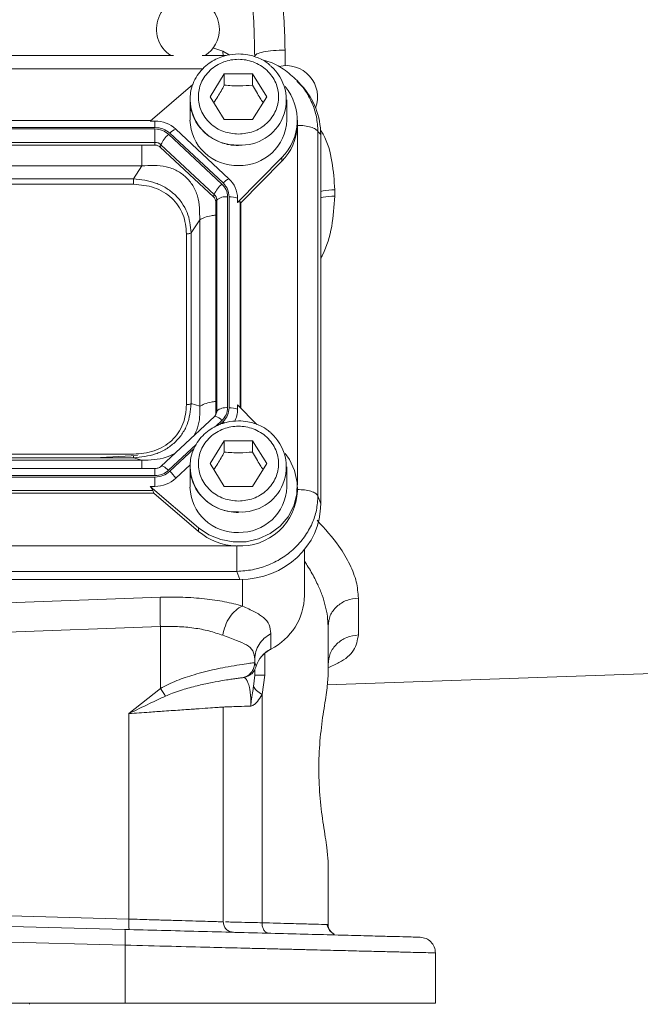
# Model space of a CAD drawing. Header units: inches. Extents: x 0.3 to 33.9, y 0.2 to 21.7.
# Tile 4 of 21: x 8.4 to 10.8, y 6.7 to 10.5. Entities that reach past the tile are written whole.
import ezdxf

# ---------------------------------------------------------------- set-up
doc = ezdxf.new("R2010")
doc.units = ezdxf.units.IN
doc.header["$MEASUREMENT"] = 0

msp = doc.modelspace()

# ---------------------------------------------------------------- linework, layer by layer
at = {"color": 8, "linetype": 'Continuous', "lineweight": 15}
for p, q in [((9.19965, 10.36473), (9.16213, 10.37699)), ((9.20198, 10.34545), (9.19965, 10.36473)), ((9.19965, 10.36473), (9.22421, 10.35029)), ((9.43754, 10.36895), (9.43754, 10.30975)), ((9.12277, 10.29687), (6.02039, 10.29687)), ((9.48455, 8.7093), (9.48455, 10.07863)), ((9.26565, 9.00583), (9.26565, 9.78936)), ((9.17367, 8.93379), (9.19652, 8.95512)), ((9.18909, 8.94011), (9.20084, 8.95108)), ((8.99323, 8.76534), (9.09859, 8.8637)), ((8.99756, 8.7613), (9.09042, 8.84799)), ((8.94095, 8.74512), (8.94095, 8.77207)), ((9.27482, 8.34883), (9.27482, 8.24727)), ((9.36035, 8.06634), (9.36035, 7.98327))]:
    msp.add_line(p, q, dxfattribs=at)
at = {"color": 7, "linetype": 'Continuous', "lineweight": 15}
for p, q in [((9.01195, 10.3482), (6.13152, 10.3482)), ((9.21198, 10.3482), (9.12152, 10.3482)), ((9.15173, 10.19091), (9.20573, 10.27823)), ((9.20573, 10.27823), (9.31373, 10.27823)), ((9.20573, 10.27823), (9.20573, 10.23522)), ((9.31373, 10.27823), (9.36773, 10.19091)), ((9.31373, 10.27823), (9.31373, 10.23522)), ((9.08549, 10.23717), (8.92312, 10.09826)), ((9.48796, 10.24586), (9.48296, 10.2516)), ((9.50046, 10.23432), (9.48908, 10.24683)), ((9.20573, 10.10359), (9.15173, 10.19091)), ((9.36773, 10.19091), (9.31373, 10.10359)), ((9.07473, 10.17944), (9.07473, 10.10131)), ((9.44473, 10.10131), (9.44473, 10.17944)), ((8.94095, 10.0736), (6.20352, 10.0736)), ((8.9258, 10.10055), (6.21867, 10.10055)), ((8.92312, 10.09826), (8.94095, 10.09826)), ((8.94095, 10.09826), (8.94095, 10.0736)), ((9.31373, 10.10359), (9.20573, 10.10359)), ((9.48466, 10.08173), (9.48473, 10.08698)), ((9.48473, 10.08698), (9.48473, 10.10131)), ((8.94095, 10.06789), (6.20352, 10.06789)), ((8.94095, 10.01684), (8.94095, 10.06789)), ((9.19652, 9.85789), (8.99323, 10.04767)), ((9.20084, 9.86193), (8.99756, 10.05171)), ((9.22359, 9.87779), (9.02031, 10.06757)), ((9.56334, 8.66817), (9.56334, 10.05804)), ((9.57372, 10.04663), (9.56334, 10.05804)), ((9.57372, 8.63737), (9.57372, 10.04663)), ((8.94095, 10.01684), (6.20352, 10.01684)), ((8.94095, 10.00623), (6.20352, 10.00623)), ((8.94095, 10.00623), (8.94095, 10.01684)), ((8.96146, 9.9983), (8.96399, 10.00793)), ((9.16474, 9.80851), (8.96146, 9.9983)), ((9.16727, 9.81815), (8.96399, 10.00793)), ((9.25646, 9.78706), (9.42562, 9.9594)), ((9.42562, 9.9594), (9.42562, 9.94507)), ((8.89082, 9.92724), (6.25365, 9.92724)), ((8.85878, 9.87743), (8.89082, 9.92724)), ((9.26923, 9.78574), (9.42562, 9.94507)), ((8.85878, 9.87743), (6.28569, 9.87743)), ((8.85878, 9.85669), (6.28569, 9.85669)), ((9.16474, 9.80851), (9.16727, 9.81815)), ((9.21817, 9.00393), (9.21817, 9.80908)), ((9.22429, 9.00393), (9.22429, 9.80908)), ((9.62754, 9.83581), (9.62754, 9.81133)), ((9.17323, 9.78937), (9.17681, 9.79664)), ((9.17323, 8.98422), (9.17323, 9.78937)), ((9.17681, 8.99149), (9.17681, 9.79664)), ((9.25646, 9.78706), (9.25646, 9.80371)), ((9.26923, 9.78574), (9.26565, 9.78936)), ((9.26923, 9.00219), (9.26923, 9.78574)), ((9.07961, 9.67126), (9.11166, 9.72107)), ((9.11166, 9.00952), (9.11166, 9.72107)), ((9.06143, 9.01578), (9.06143, 9.6675)), ((9.07961, 9.01954), (9.07961, 9.67126)), ((9.07961, 9.01954), (9.11166, 9.00952)), ((9.17323, 8.98422), (9.17681, 8.99149)), ((9.25646, 9.0152), (9.25646, 8.99855)), ((9.32985, 8.94043), (9.25646, 9.0152)), ((9.16785, 8.97077), (8.96457, 8.78099)), ((9.17376, 8.97865), (9.16901, 8.97142)), ((9.17362, 8.97836), (9.17317, 8.97752)), ((9.15173, 8.79054), (9.20573, 8.87785)), ((9.20573, 8.87785), (9.31373, 8.87785)), ((9.20573, 8.87785), (9.20573, 8.83485)), ((9.31373, 8.87785), (9.36773, 8.79054)), ((9.31373, 8.87785), (9.31373, 8.83485)), ((6.25365, 8.80335), (8.89082, 8.80335)), ((6.28569, 8.82659), (8.85878, 8.82659)), ((6.28569, 8.81337), (8.85878, 8.81337)), ((8.87387, 8.82142), (8.70935, 8.81337)), ((8.85878, 8.81337), (8.89082, 8.80335)), ((8.94095, 8.77207), (6.20352, 8.77207)), ((9.02031, 8.73468), (9.07599, 8.78667)), ((9.07473, 8.77907), (9.07473, 8.70094)), ((9.20573, 8.70322), (9.15173, 8.79054)), ((9.36773, 8.79054), (9.31373, 8.70322)), ((9.44473, 8.70094), (9.44473, 8.77907)), ((6.20352, 8.74512), (8.94095, 8.74512)), ((6.20352, 8.73941), (8.94095, 8.73941)), ((8.94095, 8.73941), (8.94095, 8.704)), ((6.21131, 8.68835), (8.93315, 8.68835)), ((8.92312, 8.704), (9.10772, 8.54608)), ((8.92312, 8.704), (8.94095, 8.704)), ((8.93706, 8.67774), (8.93315, 8.68835)), ((9.31373, 8.70322), (9.20573, 8.70322)), ((9.48473, 8.68661), (9.48473, 8.70094)), ((6.20741, 8.67774), (8.93706, 8.67774)), ((8.93706, 8.67774), (9.10772, 8.53174)), ((9.57372, 8.63737), (9.56334, 8.66817)), ((9.10772, 8.54608), (9.10772, 8.53174)), ((5.89368, 8.47672), (9.25079, 8.47672)), ((9.51173, 8.46283), (9.51173, 8.28703)), ((5.87997, 8.34868), (9.26449, 8.34868)), ((5.89036, 8.37948), (9.25411, 8.37948)), ((9.26449, 8.34868), (9.25411, 8.37948)), ((8.27481, 8.25567), (8.96162, 8.2804)), ((9.71754, 8.2777), (9.71754, 8.1367)), ((8.27481, 8.14379), (8.96162, 8.16853)), ((8.96162, 8.16853), (8.96162, 7.93192)), ((9.60173, 8.17083), (9.60173, 7.97885)), ((9.38335, 8.14184), (9.38335, 8.08311)), ((9.32173, 8.04396), (9.32173, 8.03131)), ((9.32173, 8.03131), (9.32166, 8.03129)), ((9.32173, 8.03131), (9.32686, 8.01763)), ((9.32246, 8.00363), (9.32285, 8.00627)), ((9.60188, 8.01681), (9.60173, 8.01666)), ((9.28173, 7.97474), (9.2877, 7.97668)), ((9.28886, 7.97704), (9.29178, 7.97805)), ((9.28987, 7.97833), (9.29005, 7.97831)), ((9.29039, 7.97827), (9.29446, 7.97913)), ((9.31401, 8.00167), (9.31321, 8.00167)), ((9.31759, 7.93983), (9.32173, 7.98327)), ((9.32173, 8.0041), (9.32173, 7.98327)), ((9.36035, 7.98327), (9.34963, 7.9092)), ((9.59862, 7.94655), (11.11337, 7.99944)), ((8.84162, 7.83677), (8.96162, 7.93192)), ((9.34963, 7.9092), (9.34963, 7.03842)), ((9.20173, 7.04194), (9.20173, 7.8616)), ((8.84162, 7.05237), (8.84162, 7.83677)), ((9.60173, 7.03147), (9.60173, 7.27348)), ((9.60173, 7.23567), (9.60188, 7.23553)), ((8.27481, 7.06721), (8.84162, 7.05237)), ((8.82558, 7.01283), (7.57173, 7.04566)), ((9.60173, 7.03147), (9.5942, 7.03168)), ((8.82715, 6.95285), (7.57173, 6.98572)), ((8.82715, 6.95285), (8.82715, 6.73117)), ((10.01173, 6.73117), (10.01173, 6.92332)), ((8.82715, 6.73117), (7.57173, 6.73117)), ((8.46223, 6.72715), (8.46223, 6.73117))]:
    msp.add_line(p, q, dxfattribs=at)
at = {"color": 7, "linetype": 'Continuous', "lineweight": 15, "flags": 128}
for points in [[(9.16901, 8.97142), (9.16861, 8.97127), (9.16785, 8.97077)], [(9.10772, 8.54608), (9.14723, 8.51903), (9.19207, 8.50061), (9.24012, 8.49169), (9.2891, 8.49269), (9.33669, 8.50356), (9.38062, 8.52379), (9.41883, 8.55241), (9.4495, 8.58808), (9.47116, 8.6291), (9.48281, 8.67353), (9.48388, 8.71925), (9.47432, 8.76411), (9.45459, 8.80597), (9.43754, 8.82966)], [(9.38131, 8.08106), (9.38224, 8.08086), (9.38307, 8.08149), (9.38335, 8.08311)]]:
    msp.add_lwpolyline(points, dxfattribs=at)
at = {"color": 8, "linetype": 'Continuous', "lineweight": 15, "flags": 128}
for points in [[(9.20084, 8.95108), (9.20408, 8.94797), (9.20577, 8.94627)], [(8.96457, 8.78099), (8.96533, 8.78149), (8.96751, 8.78182), (8.97048, 8.7812), (8.97414, 8.77964), (8.97838, 8.77718), (8.98308, 8.77391), (8.98808, 8.76992), (8.99323, 8.76534)]]:
    msp.add_lwpolyline(points, dxfattribs=at)
at = {"color": 7, "linetype": 'Continuous', "lineweight": 15}
for centre, radius, start, end in [((9.06673, 10.4487), 0.12, 0, 236.87724), ((9.06673, 10.4487), 0.12, 303.12276, 0), ((9.27059, 10.17824), 0.17185, 266.3771, 49.15032), ((9.44173, 10.18982), 0.12, 339.75352, 103.34267), ((9.28425, 10.10121), 0.20024, 314.91275, 40.04118), ((8.94157, 9.98192), 0.11635, 47.41014, 90.30672), ((9.25239, 10.10618), 0.17773, 181.56835, 272.36639), ((9.2652, 10.10818), 0.17966, 268.25486, 357.81041), ((9.28166, 10.08837), 0.20313, 315.13005, 357.2496), ((9.06382, 9.96509), 0.10864, 130.5237, 156.77612), ((9.05036, 10.00023), 0.07374, 114.04908, 135.72548), ((8.94113, 9.98307), 0.03377, 47.41014, 90.30672), ((8.94111, 9.97616), 0.03006, 47.41014, 90.30672), ((9.26711, 9.77531), 0.10864, 130.5237, 156.77612), ((9.25364, 9.81045), 0.07374, 114.04908, 135.72548), ((9.15503, 9.80304), 0.10143, 0.37684, 47.47524), ((9.14702, 9.7892), 0.02621, 0.37684, 47.47524), ((9.14737, 9.79645), 0.02944, 0.37684, 47.47524), ((9.21112, 9.75754), 0.05202, 82.2097, 131.26304), ((9.22641, 9.72279), 0.08632, 69.62324, 91.40493), ((9.14774, 8.98424), 0.02549, 338.36554, 359.95564), ((9.21112, 8.95239), 0.05202, 82.2097, 131.26304), ((9.22641, 8.91764), 0.08632, 69.62324, 91.40493), ((9.15718, 8.99873), 0.09928, 331.60924, 359.89777), ((9.27059, 8.77786), 0.17185, 266.3771, 49.15032), ((8.89511, 8.65069), 0.15077, 33.85579, 47.19104), ((8.94157, 8.82034), 0.11635, 269.69328, 312.58986), ((9.25239, 8.70581), 0.17773, 181.56835, 272.36639), ((9.26666, 8.69448), 0.21822, 266.70375, 357.93409), ((9.2652, 8.70781), 0.17966, 268.25486, 357.81041), ((9.25843, 8.7101), 0.2335, 229.80355, 268.12355), ((9.28024, 8.2904), 0.23152, 296.44801, 359.16545), ((9.43491, 7.98153), 0.11392, 116.90639, 161.52079)]:
    msp.add_arc(centre, radius, start, end, dxfattribs=at)
at = {"color": 8, "linetype": 'Continuous', "lineweight": 15}
for centre, radius, start, end in [((9.25238, 10.18426), 0.17769, 181.32741, 272.37287), ((9.14801, 8.99154), 0.0288, 332.75176, 359.90401), ((9.16371, 8.93113), 0.04064, 36.18186, 82.5132), ((9.25238, 8.78389), 0.17769, 181.32741, 272.37287)]:
    msp.add_arc(centre, radius, start, end, dxfattribs=at)
at = {"color": 7, "linetype": 'Continuous', "lineweight": 15}
for centre, major_axis, ratio, start_param, end_param in [((9.25488, 10.03765), (0.31298, 0.06559), 0.927683, 6.0911664, 6.7827593), ((9.22429, 9.74461), (0.0413, 0.04481), 0.1702111, 6.2750955, 6.7987851), ((8.88801, 8.72435), (0.0452, -0.04116), 0.1845839, 0.3410708, 0.8647603), ((9.25488, 8.64634), (0.31298, -0.06559), 0.927683, 4.9345661, 6.4752042)]:
    msp.add_ellipse(centre, major_axis=major_axis, ratio=ratio, start_param=start_param, end_param=end_param, dxfattribs=at)
for points, knots in [([(9.32173, 10.34561), (9.32109, 10.38428), (9.31976, 10.46451), (9.30997, 10.58604), (9.29544, 10.70922), (9.27631, 10.83341), (9.25209, 10.96502), (9.22156, 11.1087), (9.18593, 11.25734), (9.14627, 11.40935), (9.11827, 11.50801), (9.10361, 11.55965)], [0, 0, 0, 0, 0.0933426, 0.1936567, 0.2934677, 0.3919271, 0.4963013, 0.6163168, 0.7472531, 0.8677275, 1, 1, 1, 1]), ([(9.15365, 11.56603), (9.18039, 11.49516), (9.23141, 11.35989), (9.29666, 11.16162), (9.34548, 10.99171), (9.38066, 10.84499), (9.40572, 10.71815), (9.4238, 10.5958), (9.43529, 10.47997), (9.43681, 10.40524), (9.43754, 10.36895)], [0, 0, 0, 0, 0.1849415, 0.352993, 0.504415, 0.6111551, 0.7168145, 0.8166585, 0.9109504, 1, 1, 1, 1]), ([(9.25973, 10.35428), (9.24515, 10.35339), (9.22475, 10.35214), (9.19589, 10.344), (9.17232, 10.33441), (9.14637, 10.31869), (9.12225, 10.29788), (9.10122, 10.27174), (9.08533, 10.24078), (9.07588, 10.20958), (9.07573, 10.18891), (9.07567, 10.18026)], [0, 0, 0, 0, 0.1514837, 0.2120683, 0.3127508, 0.41772, 0.5309303, 0.6502269, 0.7751931, 0.9059257, 1, 1, 1, 1]), ([(9.38167, 10.30989), (9.37875, 10.31263), (9.36767, 10.323), (9.3465, 10.33453), (9.32059, 10.34513), (9.29246, 10.35254), (9.27195, 10.35363), (9.25973, 10.35428)], [0, 0, 0, 0, 0.09183553, 0.34821672, 0.54000369, 0.72589573, 1, 1, 1, 1]), ([(9.25973, 10.04807), (9.24049, 10.04998), (9.21088, 10.05291), (9.17525, 10.07072), (9.15077, 10.08916), (9.1309, 10.11204), (9.11242, 10.1453), (9.10304, 10.19091), (9.11242, 10.23651), (9.1309, 10.26978), (9.15077, 10.29263), (9.17525, 10.31118), (9.21088, 10.32844), (9.25973, 10.33719), (9.30858, 10.32844), (9.34421, 10.31118), (9.36869, 10.29263), (9.38857, 10.26978), (9.40705, 10.23651), (9.41643, 10.19091), (9.40705, 10.1453), (9.38857, 10.11204), (9.36869, 10.08916), (9.34421, 10.07072), (9.30858, 10.05291), (9.27898, 10.04998), (9.25973, 10.04807)], [0, 0, 0, 0, 0.0598642, 0.0920902, 0.125, 0.1579098, 0.1901358, 0.25, 0.3098642, 0.3420902, 0.375, 0.4079098, 0.4401358, 0.5, 0.5598642, 0.5920902, 0.625, 0.6579098, 0.6901358, 0.75, 0.8098642, 0.8420902, 0.875, 0.9079098, 0.9401358, 1, 1, 1, 1]), ([(9.48931, 10.24655), (9.47318, 10.26196), (9.44109, 10.29262), (9.39143, 10.32112), (9.35863, 10.32997), (9.3475, 10.33297)], [0, 0, 0, 0, 0.4004327, 0.796513, 1, 1, 1, 1]), ([(9.16547, 10.1687), (9.17053, 10.17616), (9.18399, 10.19597), (9.19738, 10.22015), (9.20573, 10.23522)], [0, 0, 0, 0, 0.3763753, 1, 1, 1, 1]), ([(9.20573, 10.23522), (9.22503, 10.23366), (9.26112, 10.23074), (9.29703, 10.2338), (9.31373, 10.23522)], [0, 0, 0, 0, 0.5347467, 1, 1, 1, 1]), ([(9.31373, 10.23522), (9.32338, 10.21786), (9.33681, 10.1937), (9.35017, 10.1741), (9.35393, 10.16859)], [0, 0, 0, 0, 0.7188309, 1, 1, 1, 1]), ([(9.07567, 10.18026), (9.07538, 10.17631), (9.07415, 10.15906), (9.0812, 10.12966), (9.09628, 10.09464), (9.11841, 10.06471), (9.14524, 10.04069), (9.17282, 10.02419), (9.19891, 10.01379), (9.227, 10.00633), (9.24751, 10.00525), (9.25973, 10.0046)], [0, 0, 0, 0, 0.0428931, 0.1871989, 0.3206337, 0.4526878, 0.5812683, 0.6994792, 0.7879073, 0.8736174, 1, 1, 1, 1]), ([(9.11166, 9.72107), (9.11175, 9.75197), (9.11189, 9.79779), (9.08739, 9.85204), (9.06054, 9.88535), (9.02531, 9.90999), (8.96888, 9.9313), (8.92226, 9.92887), (8.89082, 9.92724)], [0, 0, 0, 0, 0.2573968, 0.3816022, 0.5, 0.618394, 0.7426032, 1, 1, 1, 1]), ([(9.07961, 9.67126), (9.07653, 9.69805), (9.07187, 9.7385), (9.04476, 9.78667), (9.01745, 9.81838), (8.98341, 9.84394), (8.93153, 9.86952), (8.88776, 9.87428), (8.85878, 9.87743)], [0, 0, 0, 0, 0.2489774, 0.37605935, 0.5, 0.62394511, 0.7510226, 1, 1, 1, 1]), ([(9.06143, 9.6675), (9.05902, 9.69265), (9.05539, 9.73047), (9.03097, 9.77552), (9.00589, 9.80483), (8.97449, 9.82826), (8.92624, 9.85106), (8.88571, 9.85444), (8.85878, 9.85669)], [0, 0, 0, 0, 0.2500616, 0.3761471, 0.5, 0.6237895, 0.7499384, 1, 1, 1, 1]), ([(8.85878, 8.81337), (8.88776, 8.81598), (8.93153, 8.81992), (8.98341, 8.84496), (9.01745, 8.87039), (9.04476, 8.90224), (9.07187, 8.95094), (9.07653, 8.99221), (9.07961, 9.01954)], [0, 0, 0, 0, 0.2489774, 0.3760593, 0.5, 0.6239451, 0.7510226, 1, 1, 1, 1]), ([(8.85878, 8.82659), (8.88571, 8.82884), (8.92623, 8.83222), (8.97448, 8.85502), (9.00588, 8.87844), (9.03097, 8.90775), (9.05539, 8.9528), (9.05902, 8.99063), (9.06143, 9.01578)], [0, 0, 0, 0, 0.25006159, 0.37614711, 0.49999997, 0.62378954, 0.74993841, 1, 1, 1, 1]), ([(9.25973, 8.95391), (9.24515, 8.95301), (9.22475, 8.95177), (9.19589, 8.94363), (9.17232, 8.93404), (9.14637, 8.91832), (9.12225, 8.89751), (9.10122, 8.87137), (9.08533, 8.84041), (9.07588, 8.80921), (9.07573, 8.78854), (9.07567, 8.77989)], [0, 0, 0, 0, 0.1514837, 0.2120683, 0.3127508, 0.41772, 0.5309303, 0.6502269, 0.7751931, 0.9059257, 1, 1, 1, 1]), ([(9.38167, 8.90952), (9.37875, 8.91226), (9.36767, 8.92263), (9.3465, 8.93416), (9.32059, 8.94476), (9.29246, 8.95216), (9.27195, 8.95326), (9.25973, 8.95391)], [0, 0, 0, 0, 0.0918355, 0.3482167, 0.5400037, 0.7258957, 1, 1, 1, 1]), ([(9.25973, 8.6477), (9.24049, 8.64961), (9.21088, 8.65254), (9.17525, 8.67035), (9.15077, 8.68879), (9.1309, 8.71167), (9.11242, 8.74493), (9.10304, 8.79054), (9.11242, 8.83614), (9.1309, 8.86941), (9.15077, 8.89226), (9.17525, 8.91081), (9.21088, 8.92807), (9.25973, 8.93682), (9.30858, 8.92807), (9.34421, 8.91081), (9.36869, 8.89226), (9.38857, 8.86941), (9.40705, 8.83614), (9.41643, 8.79054), (9.40705, 8.74493), (9.38857, 8.71167), (9.36869, 8.68879), (9.34421, 8.67035), (9.30858, 8.65254), (9.27898, 8.64961), (9.25973, 8.6477)], [0, 0, 0, 0, 0.0598642, 0.0920902, 0.125, 0.1579098, 0.1901358, 0.25, 0.3098642, 0.3420902, 0.375, 0.4079098, 0.4401358, 0.5, 0.5598642, 0.5920902, 0.625, 0.6579098, 0.6901358, 0.75, 0.8098642, 0.8420902, 0.875, 0.9079098, 0.9401358, 1, 1, 1, 1]), ([(9.16547, 8.76833), (9.17053, 8.77579), (9.18399, 8.7956), (9.19738, 8.81978), (9.20573, 8.83485)], [0, 0, 0, 0, 0.3763753, 1, 1, 1, 1]), ([(9.20573, 8.83485), (9.22503, 8.83329), (9.26112, 8.83037), (9.29703, 8.83343), (9.31373, 8.83485)], [0, 0, 0, 0, 0.5347467, 1, 1, 1, 1]), ([(9.31373, 8.83485), (9.32338, 8.81748), (9.33681, 8.79333), (9.35017, 8.77373), (9.35393, 8.76821)], [0, 0, 0, 0, 0.7188309, 1, 1, 1, 1]), ([(8.96445, 8.78102), (8.96431, 8.78084), (8.96287, 8.77902), (8.95866, 8.7765), (8.95229, 8.77359), (8.94622, 8.77224), (8.94229, 8.77211), (8.94095, 8.77207)], [0, 0, 0, 0, 0.0321169, 0.3195246, 0.5670636, 0.8527314, 1, 1, 1, 1]), ([(9.07567, 8.77989), (9.07538, 8.77594), (9.07415, 8.75869), (9.0812, 8.72929), (9.09628, 8.69427), (9.11841, 8.66433), (9.14524, 8.64032), (9.17282, 8.62382), (9.19891, 8.61342), (9.227, 8.60596), (9.24751, 8.60488), (9.25973, 8.60423)], [0, 0, 0, 0, 0.0428931, 0.1871989, 0.3206337, 0.4526878, 0.5812683, 0.6994792, 0.7879073, 0.8736174, 1, 1, 1, 1]), ([(9.25411, 8.37948), (9.274, 8.38091), (9.31292, 8.38372), (9.36064, 8.39796), (9.39714, 8.41386), (9.43325, 8.43399), (9.47385, 8.46503), (9.51373, 8.51047), (9.54194, 8.56077), (9.55969, 8.61411), (9.5621, 8.64989), (9.56334, 8.66817)], [0, 0, 0, 0, 0.1230964, 0.2409199, 0.3064863, 0.3715493, 0.5000851, 0.6286241, 0.7590801, 0.8769054, 1, 1, 1, 1]), ([(8.96162, 8.2804), (8.99021, 8.28089), (9.04788, 8.28186), (9.13091, 8.27582), (9.20875, 8.26479), (9.25284, 8.2531), (9.27482, 8.24727)], [0, 0, 0, 0, 0.2463572, 0.4969822, 0.7491903, 1, 1, 1, 1]), ([(9.27482, 8.24727), (9.26607, 8.24246), (9.24858, 8.23284), (9.22582, 8.20588), (9.20807, 8.17255), (9.20246, 8.14778), (9.19965, 8.13539)], [0, 0, 0, 0, 0.2500778, 0.5, 0.7499222, 1, 1, 1, 1]), ([(9.27482, 8.24727), (9.29118, 8.23973), (9.32486, 8.22421), (9.35821, 8.20322), (9.37969, 8.17728), (9.38212, 8.15373), (9.38335, 8.14184)], [0, 0, 0, 0, 0.2317032, 0.4771078, 0.7358406, 1, 1, 1, 1]), ([(8.96162, 8.16853), (8.98347, 8.16901), (9.02733, 8.16997), (9.09008, 8.16396), (9.14925, 8.15295), (9.18261, 8.14133), (9.19965, 8.13539)], [0, 0, 0, 0, 0.2464012, 0.4948313, 0.7420542, 1, 1, 1, 1]), ([(9.19965, 8.13539), (9.21788, 8.12878), (9.25431, 8.11557), (9.29289, 8.10002), (9.31756, 8.07856), (9.32033, 8.05556), (9.32173, 8.04396)], [0, 0, 0, 0, 0.2480473, 0.4955223, 0.7453759, 1, 1, 1, 1]), ([(9.34717, 8.05287), (9.34988, 8.05638), (9.35885, 8.06802), (9.37206, 8.07571), (9.38127, 8.08107)], [0, 0, 0, 0, 0.3021175, 1, 1, 1, 1]), ([(8.96162, 7.93192), (8.97143, 7.93743), (8.99204, 7.949), (9.02421, 7.96277), (9.05742, 7.97506), (9.09288, 7.98625), (9.13125, 7.99664), (9.17143, 8.00598), (9.21405, 8.01454), (9.25644, 8.02179), (9.29193, 8.0271), (9.31593, 8.03039), (9.31974, 8.03098), (9.32166, 8.03129)], [0, 0, 0, 0, 0.0579426, 0.1216755, 0.181869, 0.2455387, 0.3241256, 0.4077994, 0.4967193, 0.616055, 0.745644, 0.8714751, 1, 1, 1, 1]), ([(9.32166, 8.03129), (9.3211, 8.02513), (9.31998, 8.01282), (9.31136, 7.99616), (9.29853, 7.98247), (9.28731, 7.97731), (9.28169, 7.97472)], [0, 0, 0, 0, 0.2500694, 0.5, 0.7499306, 1, 1, 1, 1]), ([(9.29178, 7.97803), (9.29623, 7.98004), (9.30516, 7.98408), (9.31559, 7.99382), (9.32312, 8.00501), (9.32561, 8.01342), (9.32686, 8.01763)], [0, 0, 0, 0, 0.2475044, 0.4968355, 0.74808, 1, 1, 1, 1]), ([(9.28169, 7.97472), (9.28121, 7.97463), (9.28033, 7.97447), (9.27547, 7.97379), (9.26849, 7.97278), (9.25744, 7.97112), (9.24178, 7.96911), (9.21981, 7.96615), (9.18967, 7.96104), (9.14846, 7.95293), (9.10387, 7.94385), (9.06696, 7.93371), (9.03787, 7.92505), (9.00938, 7.9154), (8.99029, 7.90717), (8.9814, 7.90334)], [0, 0, 0, 0, 0.0689087, 0.1244724, 0.1868336, 0.249299, 0.3327165, 0.4117145, 0.5002568, 0.6262362, 0.7523283, 0.8167431, 0.8763726, 0.9423964, 1, 1, 1, 1]), ([(9.28173, 7.97474), (9.28241, 7.97438), (9.28365, 7.97372), (9.29081, 7.96657), (9.2975, 7.95278), (9.30217, 7.93544), (9.30508, 7.91539), (9.30644, 7.89917), (9.30728, 7.88259), (9.30731, 7.87118), (9.30733, 7.86563)], [0, 0, 0, 0, 0.2680264, 0.4898929, 0.6301167, 0.776379, 0.8408374, 0.898137, 0.9503734, 1, 1, 1, 1]), ([(9.2877, 7.97668), (9.2879, 7.97673), (9.28828, 7.97685), (9.28867, 7.97697), (9.28886, 7.97703)], [0, 0, 0, 0, 0.499759, 1, 1, 1, 1]), ([(9.60173, 7.27348), (9.60069, 7.28944), (9.59838, 7.32472), (9.58398, 7.40768), (9.57048, 7.51052), (9.5646, 7.62201), (9.56973, 7.73389), (9.58261, 7.83575), (9.59762, 7.9228), (9.60036, 7.96013), (9.60173, 7.97885)], [0, 0, 0, 0, 0.1105444, 0.2443605, 0.3701256, 0.4954325, 0.6207314, 0.7464572, 0.8728043, 1, 1, 1, 1]), ([(9.30733, 7.86563), (9.30734, 7.86737), (9.30735, 7.86978), (9.30751, 7.87582), (9.30862, 7.89131), (9.31285, 7.91389), (9.31617, 7.93208), (9.31759, 7.93983)], [0, 0, 0, 0, 0.0680207, 0.0940335, 0.2360245, 0.6745334, 1, 1, 1, 1]), ([(9.31759, 7.93983), (9.32053, 7.93511), (9.3264, 7.92567), (9.34189, 7.91469), (9.34963, 7.9092)], [0, 0, 0, 0, 0.4999971, 1, 1, 1, 1]), ([(8.84162, 7.83677), (8.86799, 7.84959), (8.91469, 7.87229), (8.96116, 7.89392), (8.9814, 7.90334)], [0, 0, 0, 0, 0.5644683, 1, 1, 1, 1]), ([(9.34963, 7.9092), (9.34408, 7.89968), (9.33552, 7.88502), (9.32251, 7.87311), (9.31416, 7.86746), (9.30964, 7.86624), (9.30733, 7.86563)], [0, 0, 0, 0, 0.47103942, 0.72594523, 0.86030153, 1, 1, 1, 1]), ([(9.20173, 7.8616), (9.20051, 7.86151), (9.19803, 7.86133), (9.17777, 7.85992), (9.14501, 7.85767), (9.10736, 7.8551), (9.07223, 7.85267), (9.0436, 7.85069), (9.0114, 7.84847), (8.97009, 7.84563), (8.9137, 7.84173), (8.8676, 7.83856), (8.84162, 7.83677)], [0, 0, 0, 0, 0.1200646, 0.2433214, 0.3697878, 0.49948, 0.5598386, 0.6232342, 0.6896676, 0.7591393, 0.8642527, 1, 1, 1, 1]), ([(9.20173, 7.8616), (9.20297, 7.86165), (9.20546, 7.86175), (9.22612, 7.86255), (9.25862, 7.86378), (9.29098, 7.86501), (9.30733, 7.86563)], [0, 0, 0, 0, 0.2417633, 0.4890119, 0.7417547, 1, 1, 1, 1]), ([(8.84162, 7.05237), (8.85536, 7.05197), (8.88138, 7.05122), (8.91753, 7.05017), (8.9486, 7.04927), (8.99156, 7.04802), (9.04329, 7.04653), (9.09987, 7.04489), (9.14501, 7.04359), (9.17777, 7.04265), (9.19803, 7.04206), (9.20051, 7.04198), (9.20173, 7.04194)], [0, 0, 0, 0, 0.07173535, 0.13580212, 0.19219816, 0.24092159, 0.37658012, 0.50018669, 0.62991258, 0.75645523, 0.87981687, 1, 1, 1, 1]), ([(9.37514, 6.99844), (9.37172, 6.99914), (9.36489, 7.00054), (9.35639, 7.00974), (9.35063, 7.02291), (9.34997, 7.03325), (9.34965, 7.03842)], [0, 0, 0, 0, 0.2501722, 0.5000041, 0.7498348, 1, 1, 1, 1]), ([(9.62675, 6.99441), (9.6196, 6.99872), (9.60514, 7.00743), (9.60002, 7.02347), (9.59743, 7.03159)], [0, 0, 0, 0, 0.4941898, 1, 1, 1, 1]), ([(9.62624, 6.9947), (9.62606, 6.99474), (9.62088, 6.99586), (9.61256, 7.00327), (9.60345, 7.01592), (9.6023, 7.02629), (9.60173, 7.03147)], [0, 0, 0, 0, 0.0118959, 0.3412639, 0.670632, 1, 1, 1, 1]), ([(8.82558, 7.01283), (8.87242, 7.0116), (8.96745, 7.00911), (9.10874, 7.00541), (9.24919, 7.00173), (9.38523, 6.99817), (9.51324, 6.99482), (9.62901, 6.99179), (9.7297, 6.98915), (9.81297, 6.98697), (9.87711, 6.98529), (9.92153, 6.98413), (9.94843, 6.98342), (9.95169, 6.98334), (9.9533, 6.9833)], [0, 0, 0, 0, 0.07803454, 0.15831419, 0.24071006, 0.326281, 0.41279174, 0.50005352, 0.58730119, 0.6738003, 0.75936371, 0.84172729, 0.92198689, 1, 1, 1, 1]), ([(10.01173, 6.92332), (10.00996, 6.92336), (10.00639, 6.92346), (9.97725, 6.9242), (9.93405, 6.92529), (9.88025, 6.92662), (9.82077, 6.9281), (9.75045, 6.92984), (9.6828, 6.93152), (9.62266, 6.93302), (9.57318, 6.93425), (9.5199, 6.93558), (9.4628, 6.93701), (9.40186, 6.93852), (9.33713, 6.94014), (9.25407, 6.9422), (9.1436, 6.94497), (8.99609, 6.94865), (8.88633, 6.95138), (8.82715, 6.95285)], [0, 0, 0, 0, 0.0797684, 0.1609513, 0.2435494, 0.3064457, 0.3701393, 0.4346305, 0.4999195, 0.5340193, 0.5691066, 0.6051814, 0.6422436, 0.6802933, 0.7193305, 0.7593552, 0.8259544, 0.9061722, 1, 1, 1, 1])]:
    msp.add_open_spline(points, degree=3, knots=knots, dxfattribs=at)
for points in [[(9.32173, 10.34561), (9.32346, 10.3486), (9.3269, 10.35458), (9.35349, 10.36219), (9.39163, 10.36763), (9.42224, 10.36851), (9.43754, 10.36895)], [(8.94095, 10.0736), (8.95155, 10.07258), (8.97275, 10.07054), (8.98929, 10.05799), (8.99756, 10.05171)], [(9.56334, 10.05804), (9.56079, 10.06127), (9.5557, 10.06772), (9.53696, 10.07541), (9.51258, 10.0807), (9.49397, 10.08139), (9.48466, 10.08173)], [(8.94095, 10.06789), (8.95074, 10.06695), (8.97032, 10.06506), (8.9856, 10.05347), (8.99323, 10.04767)], [(8.85878, 9.85669), (8.85878, 9.85845), (8.85878, 9.86198), (8.85878, 9.86753), (8.85878, 9.87289), (8.85878, 9.87592), (8.85878, 9.87743)], [(9.19652, 9.85789), (9.20273, 9.85076), (9.21514, 9.8365), (9.21716, 9.81822), (9.21817, 9.80908)], [(9.20084, 9.86193), (9.20757, 9.85421), (9.22101, 9.83877), (9.2232, 9.81898), (9.22429, 9.80908)], [(9.06143, 9.6675), (9.06326, 9.66755), (9.06693, 9.66765), (9.07203, 9.66844), (9.0765, 9.66963), (9.07858, 9.67072), (9.07961, 9.67126)], [(9.06143, 9.01578), (9.06326, 9.01583), (9.06693, 9.01593), (9.07203, 9.01672), (9.0765, 9.01791), (9.07858, 9.019), (9.07961, 9.01954)], [(9.21817, 9.00393), (9.21716, 8.99479), (9.21514, 8.97651), (9.20273, 8.96225), (9.19652, 8.95512)], [(9.22429, 9.00393), (9.2232, 8.99403), (9.22101, 8.97424), (9.20757, 8.9588), (9.20084, 8.95108)], [(8.99323, 8.76534), (8.9856, 8.75954), (8.97032, 8.74795), (8.95074, 8.74606), (8.94095, 8.74512)], [(8.99756, 8.7613), (8.98929, 8.75502), (8.97275, 8.74247), (8.95155, 8.74043), (8.94095, 8.73941)], [(9.48466, 8.69186), (9.49397, 8.69152), (9.51258, 8.69083), (9.53696, 8.68554), (9.5557, 8.67785), (9.56079, 8.67139), (9.56334, 8.66817)], [(9.25411, 8.37948), (9.25411, 8.38508), (9.25411, 8.39629), (9.25411, 8.42148), (9.25411, 8.44952), (9.25411, 8.46759), (9.25411, 8.47662)], [(8.96162, 8.2804), (8.96124, 8.2751), (8.96049, 8.26448), (8.96018, 8.23727), (8.96049, 8.2046), (8.96124, 8.18055), (8.96162, 8.16853)], [(9.60173, 8.17083), (9.60346, 8.18453), (9.6069, 8.21193), (9.63349, 8.24677), (9.67163, 8.27167), (9.70224, 8.27569), (9.71754, 8.2777)], [(9.38335, 8.14184), (9.37446, 8.13634), (9.35667, 8.12535), (9.33721, 8.10131), (9.32418, 8.07374), (9.32255, 8.05389), (9.32173, 8.04396)], [(9.71754, 8.1367), (9.70224, 8.13459), (9.67163, 8.13035), (9.63349, 8.10415), (9.6069, 8.06747), (9.60346, 8.03862), (9.60173, 8.0242)], [(9.32173, 8.03131), (9.32118, 8.02515), (9.32008, 8.01283), (9.31141, 7.99618), (9.29861, 7.98245), (9.28736, 7.97731), (9.28173, 7.97474)], [(9.32173, 7.98327), (9.32222, 7.98327), (9.3232, 7.98327), (9.33113, 7.98327), (9.34314, 7.98327), (9.35462, 7.98327), (9.36035, 7.98327)], [(8.96162, 7.93192), (8.96525, 7.9268), (8.97251, 7.91654), (8.97844, 7.90774), (8.9814, 7.90334)], [(8.84267, 7.01238), (8.84241, 7.01299), (8.84189, 7.0142), (8.84144, 7.02345), (8.8413, 7.03666), (8.84151, 7.04713), (8.84162, 7.05237)], [(9.24069, 7.00196), (9.23555, 7.00267), (9.22527, 7.0041), (9.21243, 7.0134), (9.20348, 7.02648), (9.20231, 7.03679), (9.20173, 7.04194)], [(8.82715, 6.95285), (8.82731, 6.9607), (8.82763, 6.97641), (8.82742, 6.99622), (8.82674, 7.01009), (8.82597, 7.01192), (8.82558, 7.01283)], [(9.9533, 6.9833), (9.96101, 6.98222), (9.97642, 6.98008), (9.99568, 6.96613), (10.00912, 6.94651), (10.01086, 6.93105), (10.01173, 6.92332)], [(10.01173, 6.73117), (10.0098, 6.73117), (10.00595, 6.73117), (9.97491, 6.73117), (9.92591, 6.73117), (9.85791, 6.73117), (9.77249, 6.73117), (9.67087, 6.73117), (9.55473, 6.73117), (9.4259, 6.73117), (9.28646, 6.73117), (9.13861, 6.73117), (8.9848, 6.73117), (8.8797, 6.73117), (8.82715, 6.73117)]]:
    msp.add_open_spline(points, degree=3, dxfattribs=at)
at = {"color": 8, "linetype": 'Continuous', "lineweight": 15}
for points, knots in [([(9.56334, 10.05804), (9.5621, 10.07689), (9.55969, 10.11378), (9.54504, 10.15888), (9.52819, 10.19316), (9.51154, 10.22081), (9.49627, 10.23703), (9.48796, 10.24586)], [0, 0, 0, 0, 0.2740572, 0.536375, 0.6823497, 0.8272035, 1, 1, 1, 1]), ([(9.62754, 9.83581), (9.62508, 9.87152), (9.62016, 9.94298), (9.59977, 10.02165), (9.5761, 10.05816), (9.57272, 10.06338)], [0, 0, 0, 0, 0.4611343, 0.9229051, 1, 1, 1, 1]), ([(8.89082, 9.92724), (8.89082, 9.93587), (8.89082, 9.95315), (8.89082, 9.98088), (8.89082, 9.99879), (8.89082, 10.00623)], [0, 0, 0, 0, 0.368964, 0.737928, 1, 1, 1, 1]), ([(9.57372, 9.82958), (9.57673, 9.83043), (9.59201, 9.83473), (9.61172, 9.83533), (9.62754, 9.83581)], [0, 0, 0, 0, 0.1969625, 1, 1, 1, 1]), ([(9.62754, 9.81133), (9.62501, 9.77271), (9.61993, 9.6954), (9.59603, 9.61612), (9.57607, 9.57745), (9.57372, 9.5729)], [0, 0, 0, 0, 0.4681982, 0.9373721, 1, 1, 1, 1]), ([(9.62754, 9.81133), (9.61172, 9.81083), (9.59201, 9.81022), (9.57673, 9.80582), (9.57372, 9.80496)], [0, 0, 0, 0, 0.8030375, 1, 1, 1, 1]), ([(9.11166, 9.72107), (9.1176, 9.72415), (9.1295, 9.73032), (9.15141, 9.73656), (9.16724, 9.73864), (9.17323, 9.73943)], [0, 0, 0, 0, 0.3831425, 0.766285, 1, 1, 1, 1]), ([(9.11166, 9.00952), (9.1176, 9.0126), (9.1295, 9.01877), (9.15141, 9.02501), (9.16724, 9.02709), (9.17323, 9.02788)], [0, 0, 0, 0, 0.3831425, 0.766285, 1, 1, 1, 1]), ([(9.08918, 8.89732), (9.09442, 8.90717), (9.11333, 8.94274), (9.11236, 8.9815), (9.11166, 9.00952)], [0, 0, 0, 0, 0.2768612, 1, 1, 1, 1]), ([(8.85878, 8.82069), (8.85878, 8.81968), (8.85878, 8.81729), (8.85878, 8.81467), (8.85878, 8.81381), (8.85878, 8.81337)], [0, 0, 0, 0, 0.2665094, 0.6332547, 1, 1, 1, 1]), ([(8.89082, 8.80335), (8.92254, 8.80429), (8.96641, 8.80559), (9.00558, 8.82424), (9.01643, 8.8294)], [0, 0, 0, 0, 0.7231407, 1, 1, 1, 1]), ([(8.89082, 8.80335), (8.89082, 8.80084), (8.89082, 8.79583), (8.89082, 8.78392), (8.89082, 8.77412), (8.89082, 8.77207)], [0, 0, 0, 0, 0.44154353, 0.88308707, 1, 1, 1, 1]), ([(9.55967, 8.5753), (9.58982, 8.54192), (9.64125, 8.48497), (9.68659, 8.40575), (9.71281, 8.33901), (9.71597, 8.29808), (9.71754, 8.2777)], [0, 0, 0, 0, 0.3247729, 0.5540805, 0.7780183, 1, 1, 1, 1]), ([(9.51173, 8.41817), (9.51533, 8.41292), (9.52488, 8.39899), (9.54236, 8.3692), (9.5623, 8.33096), (9.57986, 8.28817), (9.59233, 8.24758), (9.60025, 8.20825), (9.60125, 8.18305), (9.60173, 8.17083)], [0, 0, 0, 0, 0.06096025, 0.16167018, 0.34631347, 0.50895075, 0.67048585, 0.8400907, 1, 1, 1, 1]), ([(9.71754, 8.1367), (9.71402, 8.11646), (9.70701, 8.07627), (9.65909, 8.037), (9.6162, 8.01831), (9.60173, 8.01201)], [0, 0, 0, 0, 0.4019234, 0.7981843, 1, 1, 1, 1]), ([(9.34963, 7.03842), (9.32681, 7.03896), (9.28186, 7.04003), (9.23467, 7.04114), (9.21854, 7.04153), (9.2106, 7.04172)], [0, 0, 0, 0, 0.3438169, 0.6771495, 1, 1, 1, 1]), ([(9.5942, 7.03168), (9.59213, 7.03174), (9.58619, 7.0319), (9.54029, 7.03316), (9.46274, 7.03531), (9.38798, 7.03737), (9.34963, 7.03842)], [0, 0, 0, 0, 0.1514594, 0.4357058, 0.7105513, 1, 1, 1, 1])]:
    msp.add_open_spline(points, degree=3, knots=knots, dxfattribs=at)

doc.saveas('drawing.dxf')
